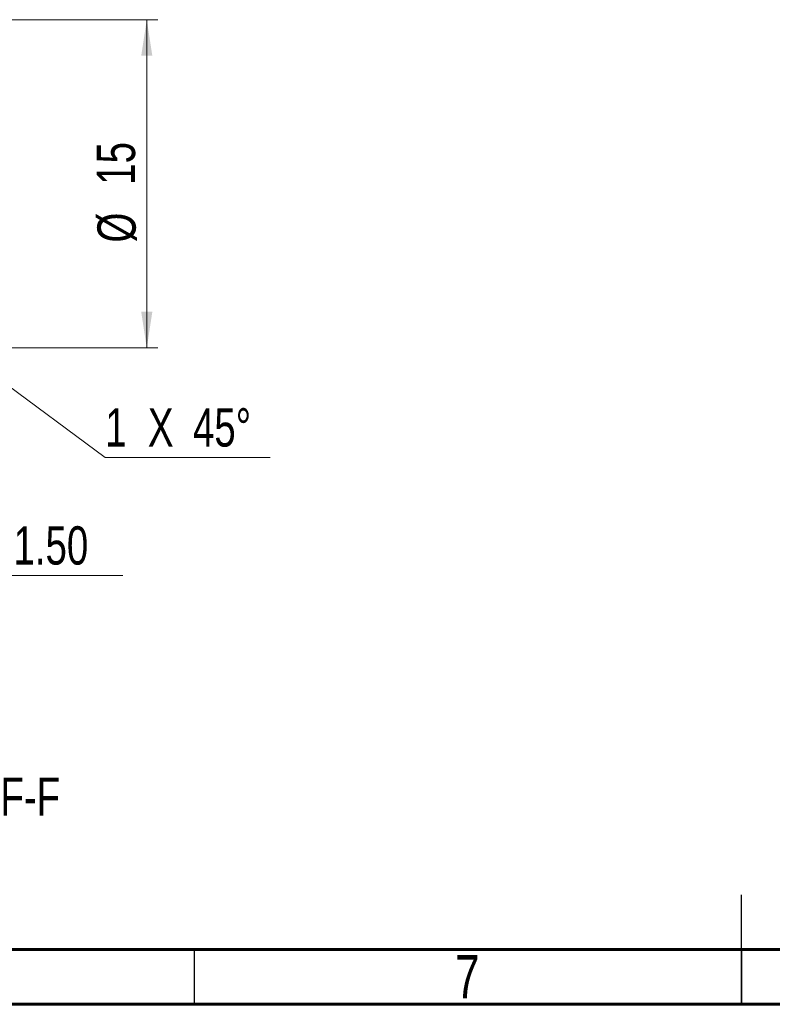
# Model space of a CAD drawing. Header units: millimetres. Extents: x 15 to 589, y 5 to 415.
# Tile 4 of 15: x 236 to 305, y 5 to 95. Entities that reach past the tile are written whole.
import ezdxf

# ---------------------------------------------------------------- set-up
doc = ezdxf.new("R2010")
doc.units = ezdxf.units.MM
doc.styles.add('SLDTEXTSTYLE0', font='TXT', dxfattribs={"width": 0.75})
doc.dimstyles.new('SLDDIMSTYLE0', dxfattribs={"dimtxt": 3.5, "dimasz": 3.302, "dimexe": 0, "dimexo": 0.0625, "dimgap": 0.875, "dimtad": 1, "dimlfac": 0.5, "dimrnd": 1e-09, "dimzin": 12, "dimdsep": 46, "dimtxsty": 'SLDTEXTSTYLE0', "dimsah": 1, "dimcen": 0.09, "dimadec": 0, "dimazin": 3, "dimtfac": 1, "dimtofl": 0, "dimtmove": 0, "dimatfit": 3, "dimfxl": 0, "dimfrac": 2, "dimtolj": 1, "dimtzin": 12, "dimarcsym": 0})
doc.dimstyles.new('SLDDIMSTYLE16', dxfattribs={"dimtxt": 3.5, "dimasz": 3.302, "dimexe": 0, "dimexo": 0.0625, "dimgap": 0.875, "dimtad": 0, "dimtih": 1, "dimtoh": 1, "dimlfac": 0.5, "dimrnd": 1e-09, "dimzin": 4, "dimdsep": 46, "dimtxsty": 'SLDTEXTSTYLE0', "dimsah": 1, "dimcen": 0, "dimadec": 0, "dimazin": 1, "dimtfac": 1, "dimtofl": 0, "dimtmove": 0, "dimatfit": 3, "dimfxl": 0, "dimfrac": 2, "dimtolj": 1, "dimtzin": 12, "dimarcsym": 0})

# ---------------------------------------------------------------- blocks, each defined once
blk = doc.blocks.new('_D_49')
at = {"color": 7, "linetype": 'Continuous', "lineweight": 0}
for p, q in [((223.26, 50.123), (229.423, 44.174)), ((229.423, 44.174), (245.482, 44.174))]:
    blk.add_line(p, q, dxfattribs=at)
blk.add_solid([(223.26, 50.123), (225.283, 47.464), (225.989, 48.195)], dxfattribs=at)
at = {"color": 7, "linetype": 'Continuous', "lineweight": 0, "insert": (231.01, 48.686), "char_height": 3.5, "attachment_point": 1, "style": 'SLDTEXTSTYLE0'}
blk.add_mtext('R21.50', dxfattribs=at)
blk = doc.blocks.new('_D_52')
at = {"color": 7, "linetype": 'Continuous', "lineweight": 0}
for p, q in [((231.619, 94.984), (248.673, 94.984)), ((247.673, 94.984), (247.673, 64.984)), ((231.619, 64.984), (248.673, 64.984))]:
    blk.add_line(p, q, dxfattribs=at)
for points in [[(247.673, 94.984), (247.165, 91.682), (248.181, 91.682)], [(247.673, 64.984), (248.181, 68.286), (247.165, 68.286)]]:
    blk.add_solid(points, dxfattribs=at)
at = {"color": 7, "linetype": 'Continuous', "lineweight": 0, "char_height": 3.5, "attachment_point": 1, "rotation": 90, "style": 'SLDTEXTSTYLE0'}
for s, insert in [('15', (243.108, 79.898)), ('%%c', (243.161, 74.62))]:
    blk.add_mtext(s, dxfattribs=dict(at, insert=insert))
blk = doc.blocks.new('SW_CHAMFER_DIMENSION_2')
at = {"color": 0, "linetype": 'Continuous', "lineweight": 0}
for p, q in [((-12.54, 9.307), (0, 0)), ((0, 0), (15.055, 0))]:
    blk.add_line(p, q, dxfattribs=at)
blk.add_solid([(-12.54, 9.307), (-10.191, 6.932), (-9.586, 7.747)], dxfattribs=at)
at = {"color": 0, "linetype": 'Continuous', "lineweight": 0, "char_height": 3.5, "attachment_point": 1, "style": 'SLDTEXTSTYLE0'}
for s, insert in [('1', (0, 4.512)), ('X', (3.899, 4.512)), ('45°', (8.016, 4.512))]:
    blk.add_mtext(s, dxfattribs=dict(at, insert=insert))
blk = doc.blocks.new('SW_NOTE_12')
at = {"color": 0, "linetype": 'Continuous', "lineweight": 0, "attachment_point": 2, "style": 'SLDTEXTSTYLE0'}
for s, insert, char_height in [('SECTION', (17.363, 8.186), 6.35), ('F-F', (40.074, 5.347), 3.5)]:
    blk.add_mtext(s, dxfattribs=dict(at, insert=insert, char_height=char_height))

msp = doc.modelspace()

# ---------------------------------------------------------------- linework, layer by layer
at = {"color": 7, "linetype": 'Continuous', "lineweight": 30}
for p, q in [((302, 5), (302, 15)), ((252, 10), (252, 5)), ((302, 10), (302, 5))]:
    msp.add_line(p, q, dxfattribs=at)
at = {"color": 7, "linetype": 'Continuous', "lineweight": 60}
for p, q in [((584, 10), (20, 10)), ((589, 5), (15, 5))]:
    msp.add_line(p, q, dxfattribs=at)

# ---------------------------------------------------------------- block references
at = {"color": 7, "linetype": 'Continuous', "lineweight": 0}
for name, p in [('SW_CHAMFER_DIMENSION_2', (243.8769414, 54.9587452)), ('SW_NOTE_12', (196.9576893, 20.3806589))]:
    msp.add_blockref(name, p, dxfattribs=at)

# ---------------------------------------------------------------- texts
at = {"color": 7, "linetype": 'Continuous', "lineweight": 0, "insert": (276.9600369, 9.5035118), "char_height": 3.96875, "attachment_point": 2, "style": 'SLDTEXTSTYLE0'}
msp.add_mtext('7', dxfattribs=at)

# ---------------------------------------------------------------- dimensions: what is measured, and where the dimension line sits
at = {"color": 7, "linetype": 'Continuous', "lineweight": 0}
dim = msp.add_linear_dim(base=(247.67285, 64.9842139), p1=(230.618834, 94.9842139), p2=(230.618834, 64.9842139), angle=90, text='%%c<>', dimstyle='SLDDIMSTYLE0', dxfattribs=at)
dim.commit()
dim.dimension.update_dxf_attribs({"geometry": '_D_52', "text_midpoint": (247.67285, 79.8451205), "dimtype": 160})
dim = msp.add_radius_dim(center=(192.3199507, 79.9842139), mpoint=(223.2598972, 50.1225376), dimstyle='SLDDIMSTYLE16', dxfattribs=at)
dim.commit()
dim.dimension.update_dxf_attribs({"geometry": '_D_49', "text_midpoint": (238.2462272, 46.9523827), "dimtype": 164})

doc.saveas('drawing.dxf')
